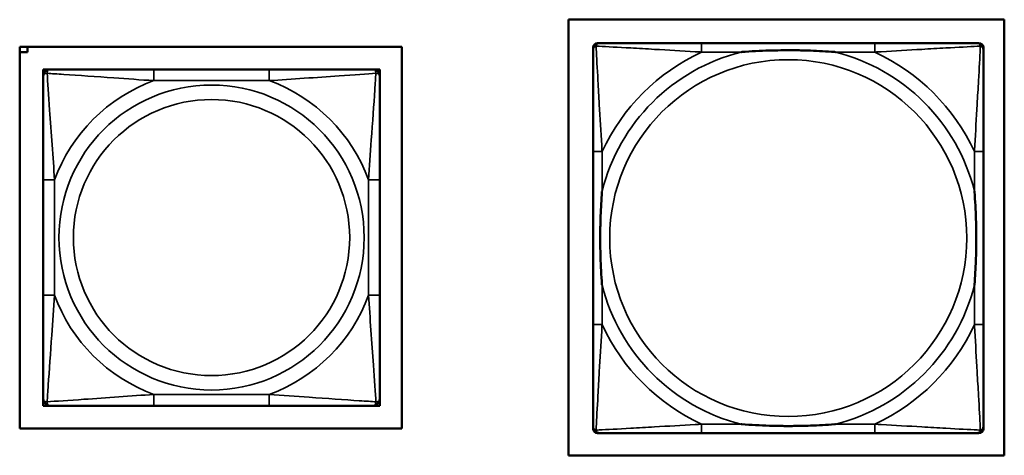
# Model space of a CAD drawing. Header units: inches. Extents: x -32 to 29.2, y -14.4 to 22.6.
# Tile 194 of 256: x -0.445 to 1.283, y -9.958 to -9.193. Entities that reach past the tile are written whole.
import ezdxf

# ---------------------------------------------------------------- set-up
doc = ezdxf.new("R2010")
doc.units = ezdxf.units.IN
doc.header["$MEASUREMENT"] = 0
doc.layers.add('Visible (ANSI)', color=7, linetype='Continuous', lineweight=50)
doc.layers.add('Visible Narrow (ANSI)', color=7, linetype='Continuous', lineweight=35)

msp = doc.modelspace()

# ---------------------------------------------------------------- linework, layer by layer
at = {"layer": 'Visible (ANSI)'}
for p, q in [((0.5175, -9.9583), (0.5175, -9.1932)), ((0.5175, -9.1932), (1.2825, -9.1932)), ((1.2825, -9.1932), (1.2825, -9.9583)), ((-0.4453, -9.9113), (-0.4453, -9.2407)), ((-0.4453, -9.2407), (0.2253, -9.2407)), ((-0.4314, -9.2407), (-0.4314, -9.2501)), ((0.2253, -9.2407), (0.2253, -9.9113)), ((0.5609, -9.9115), (0.5609, -9.2422)), ((0.5687, -9.2343), (0.5727, -9.2343)), ((1.0553, -9.2343), (0.7514, -9.2343)), ((1.2341, -9.2343), (1.238, -9.2343)), ((1.2459, -9.2422), (1.2459, -9.2461)), ((-0.4314, -9.2501), (-0.4453, -9.2501)), ((-0.4039, -9.2806), (-0.3921, -9.2806)), ((-0.4039, -9.2924), (-0.4039, -9.2806)), ((-0.0075, -9.2806), (-0.2098, -9.2806)), ((0.1748, -9.2806), (0.1866, -9.2806)), ((0.1866, -9.2806), (0.1866, -9.2924)), ((0.5609, -9.4249), (0.5609, -9.7288)), ((1.2459, -9.7288), (1.2459, -9.4249)), ((-0.4039, -9.4747), (-0.4039, -9.677)), ((0.1866, -9.677), (0.1866, -9.4747)), ((-0.4039, -9.8711), (-0.4039, -9.8593)), ((0.1866, -9.8593), (0.1866, -9.8711)), ((-0.3921, -9.8711), (-0.4039, -9.8711)), ((-0.2098, -9.8711), (-0.0075, -9.8711)), ((0.1866, -9.8711), (0.1748, -9.8711)), ((0.2253, -9.9113), (-0.4453, -9.9113)), ((1.2459, -9.9075), (1.2459, -9.9115)), ((1.238, -9.9194), (0.5687, -9.9194)), ((0.7514, -9.9194), (1.0553, -9.9194)), ((1.2825, -9.9583), (0.5175, -9.9583))]:
    msp.add_line(p, q, dxfattribs=at)
for centre, radius, start, end in [((0.5727, -9.2461), 0.0118, 90, 180), ((0.5687, -9.2422), 0.00787, 90, 180), ((1.2341, -9.2461), 0.0118, 0, 90), ((1.238, -9.2422), 0.00787, 0, 90), ((-0.3921, -9.2924), 0.0118, 90, 180), ((0.1748, -9.2924), 0.0118, 0, 90), ((-0.3921, -9.8593), 0.0118, 180, 270), ((0.1748, -9.8593), 0.0118, 270, 0), ((0.5727, -9.9075), 0.0118, 180, 270), ((0.5687, -9.9115), 0.00787, 180, 270), ((1.2341, -9.9075), 0.0118, 270, 360), ((1.238, -9.9115), 0.00787, 270, 0)]:
    msp.add_arc(centre, radius, start, end, dxfattribs=at)
for points, knots in [([(0.7514, -9.2343), (0.7478, -9.2343), (0.7443, -9.2343), (0.7407, -9.2343), (0.7075, -9.2343), (0.6737, -9.2343), (0.6429, -9.2343), (0.6159, -9.2343), (0.5904, -9.2343), (0.577, -9.2343), (0.5753, -9.2343), (0.5739, -9.2343), (0.5727, -9.2343)], [0, 0, 0, 0, 0.0272471, 0.0272471, 0.0272471, 0.2790553, 0.2790553, 0.2790553, 0.4988354, 0.4988354, 0.4988354, 0.5252205, 0.5252205, 0.5252205, 0.5252205]), ([(1.2341, -9.2343), (1.2192, -9.2343), (1.1776, -9.2343), (1.1369, -9.2343), (1.1104, -9.2343), (1.0826, -9.2343), (1.0553, -9.2343)], [-0.5252205, -0.5252205, -0.5252205, -0.5252205, -0.20743, -0.20743, -0.20743, 0, 0, 0, 0]), ([(0.5609, -9.2461), (0.5609, -9.261), (0.5609, -9.3026), (0.5609, -9.3433), (0.5609, -9.3698), (0.5609, -9.3977), (0.5609, -9.4249)], [-0.5252205, -0.5252205, -0.5252205, -0.5252205, -0.20743, -0.20743, -0.20743, 0, 0, 0, 0]), ([(0.8206, -9.2501), (0.8211, -9.25), (0.8215, -9.25), (0.838, -9.2488), (0.8541, -9.2479), (0.877, -9.2472), (0.8837, -9.2471), (0.8929, -9.2469), (0.8954, -9.2469), (0.8994, -9.2469), (0.9011, -9.2469), (0.9042, -9.2469), (0.9057, -9.2469), (0.9093, -9.2469), (0.9113, -9.2469), (0.9175, -9.247), (0.9216, -9.247), (0.9314, -9.2472), (0.937, -9.2474), (0.9567, -9.2481), (0.9708, -9.2489), (0.9853, -9.25), (0.9857, -9.25), (0.9861, -9.2501)], [-0.416114, -0.416114, -0.416114, -0.416114, -0.4127691, -0.4127691, -0.2896446, -0.2896446, -0.2388934, -0.2388934, -0.2201881, -0.2201881, -0.2080204, -0.2080204, -0.196499, -0.196499, -0.1809939, -0.1809939, -0.149741, -0.149741, -0.1073162, -0.1073162, 0, 0, 0.0033356, 0.0033356, 0.0033356, 0.0033356]), ([(1.2459, -9.4249), (1.2459, -9.4213), (1.2459, -9.4177), (1.2459, -9.4141), (1.2459, -9.3809), (1.2459, -9.3472), (1.2459, -9.3163), (1.2459, -9.2894), (1.2459, -9.2639), (1.2459, -9.2504), (1.2459, -9.2488), (1.2459, -9.2474), (1.2459, -9.2461)], [0, 0, 0, 0, 0.0272471, 0.0272471, 0.0272471, 0.2790553, 0.2790553, 0.2790553, 0.4988354, 0.4988354, 0.4988354, 0.5252205, 0.5252205, 0.5252205, 0.5252205]), ([(-0.4039, -9.2924), (-0.4039, -9.2981), (-0.4039, -9.3106), (-0.4039, -9.3258), (-0.4039, -9.3492), (-0.4039, -9.3784), (-0.4039, -9.4074), (-0.4039, -9.4296), (-0.4039, -9.4523), (-0.4039, -9.4747)], [-0.7968224, -0.7968224, -0.7968224, -0.7968224, -0.6514613, -0.6514613, -0.6514613, -0.427691, -0.427691, -0.427691, -0.2569517, -0.2569517, -0.2569517, -0.2569517]), ([(-0.2098, -9.2806), (-0.2334, -9.2806), (-0.2574, -9.2806), (-0.2808, -9.2806), (-0.3115, -9.2806), (-0.3423, -9.2806), (-0.3656, -9.2806), (-0.3776, -9.2806), (-0.3872, -9.2806), (-0.3921, -9.2806)], [0.2569537, 0.2569537, 0.2569537, 0.2569537, 0.4371919, 0.4371919, 0.4371919, 0.6739428, 0.6739428, 0.6739428, 0.7963818, 0.7963818, 0.7963818, 0.7963818]), ([(0.1748, -9.2806), (0.1691, -9.2806), (0.1566, -9.2806), (0.1414, -9.2806), (0.118, -9.2806), (0.0888, -9.2806), (0.0598, -9.2806), (0.0376, -9.2806), (0.0149, -9.2806), (-0.0075, -9.2806)], [-0.7968224, -0.7968224, -0.7968224, -0.7968224, -0.6514613, -0.6514613, -0.6514613, -0.427691, -0.427691, -0.427691, -0.2569517, -0.2569517, -0.2569517, -0.2569517]), ([(0.1866, -9.4747), (0.1866, -9.451), (0.1866, -9.427), (0.1866, -9.4037), (0.1866, -9.373), (0.1866, -9.3421), (0.1866, -9.3189), (0.1866, -9.3069), (0.1866, -9.2972), (0.1866, -9.2924)], [0.2569537, 0.2569537, 0.2569537, 0.2569537, 0.4371919, 0.4371919, 0.4371919, 0.6739428, 0.6739428, 0.6739428, 0.7963818, 0.7963818, 0.7963818, 0.7963818]), ([(0.5766, -9.6596), (0.5766, -9.6592), (0.5765, -9.6587), (0.5753, -9.6422), (0.5744, -9.6261), (0.5737, -9.6032), (0.5736, -9.5965), (0.5735, -9.5873), (0.5735, -9.5848), (0.5734, -9.5808), (0.5734, -9.5792), (0.5734, -9.576), (0.5734, -9.5745), (0.5734, -9.5709), (0.5735, -9.5689), (0.5735, -9.5627), (0.5736, -9.5586), (0.5738, -9.5489), (0.5739, -9.5433), (0.5747, -9.5235), (0.5755, -9.5094), (0.5765, -9.495), (0.5766, -9.4945), (0.5766, -9.4941)], [-0.416114, -0.416114, -0.416114, -0.416114, -0.4127691, -0.4127691, -0.2896446, -0.2896446, -0.2388934, -0.2388934, -0.2201881, -0.2201881, -0.2080204, -0.2080204, -0.196499, -0.196499, -0.1809939, -0.1809939, -0.149741, -0.149741, -0.1073162, -0.1073162, 0, 0, 0.0033356, 0.0033356, 0.0033356, 0.0033356]), ([(1.2301, -9.4941), (1.2302, -9.4945), (1.2302, -9.495), (1.2315, -9.5115), (1.2323, -9.5275), (1.233, -9.5505), (1.2332, -9.5572), (1.2333, -9.5664), (1.2333, -9.5688), (1.2333, -9.5729), (1.2333, -9.5745), (1.2333, -9.5777), (1.2333, -9.5792), (1.2333, -9.5827), (1.2333, -9.5848), (1.2332, -9.591), (1.2332, -9.5951), (1.233, -9.6048), (1.2328, -9.6104), (1.2321, -9.6302), (1.2313, -9.6442), (1.2302, -9.6587), (1.2302, -9.6592), (1.2301, -9.6596)], [-0.416114, -0.416114, -0.416114, -0.416114, -0.4127691, -0.4127691, -0.2896446, -0.2896446, -0.2388934, -0.2388934, -0.2201881, -0.2201881, -0.2080204, -0.2080204, -0.196499, -0.196499, -0.1809939, -0.1809939, -0.149741, -0.149741, -0.1073162, -0.1073162, 0, 0, 0.0033356, 0.0033356, 0.0033356, 0.0033356]), ([(-0.4039, -9.677), (-0.4039, -9.7007), (-0.4039, -9.7246), (-0.4039, -9.748), (-0.4039, -9.7787), (-0.4039, -9.8096), (-0.4039, -9.8328), (-0.4039, -9.8448), (-0.4039, -9.8545), (-0.4039, -9.8593)], [0.2569537, 0.2569537, 0.2569537, 0.2569537, 0.4371919, 0.4371919, 0.4371919, 0.6739428, 0.6739428, 0.6739428, 0.7963818, 0.7963818, 0.7963818, 0.7963818]), ([(0.1866, -9.8593), (0.1866, -9.8536), (0.1866, -9.8411), (0.1866, -9.8259), (0.1866, -9.8024), (0.1866, -9.7733), (0.1866, -9.7442), (0.1866, -9.7221), (0.1866, -9.6994), (0.1866, -9.677)], [-0.7968224, -0.7968224, -0.7968224, -0.7968224, -0.6514613, -0.6514613, -0.6514613, -0.427691, -0.427691, -0.427691, -0.2569517, -0.2569517, -0.2569517, -0.2569517]), ([(0.5609, -9.7288), (0.5609, -9.756), (0.5609, -9.7839), (0.5609, -9.8104), (0.5609, -9.8511), (0.5609, -9.8927), (0.5609, -9.9075)], [3.9382945, 3.9382945, 3.9382945, 3.9382945, 4.1457245, 4.1457245, 4.1457245, 4.463515, 4.463515, 4.463515, 4.463515]), ([(1.2459, -9.9075), (1.2459, -9.8927), (1.2459, -9.8511), (1.2459, -9.8104), (1.2459, -9.7839), (1.2459, -9.756), (1.2459, -9.7288)], [-0.5252205, -0.5252205, -0.5252205, -0.5252205, -0.20743, -0.20743, -0.20743, 0, 0, 0, 0]), ([(-0.3921, -9.8711), (-0.3864, -9.8711), (-0.3739, -9.8711), (-0.3587, -9.8711), (-0.3352, -9.8711), (-0.3061, -9.8711), (-0.277, -9.8711), (-0.2548, -9.8711), (-0.2322, -9.8711), (-0.2098, -9.8711)], [-0.7968224, -0.7968224, -0.7968224, -0.7968224, -0.6514613, -0.6514613, -0.6514613, -0.427691, -0.427691, -0.427691, -0.2569517, -0.2569517, -0.2569517, -0.2569517]), ([(-0.0075, -9.8711), (0.0162, -9.8711), (0.0402, -9.8711), (0.0635, -9.8711), (0.0942, -9.8711), (0.1251, -9.8711), (0.1483, -9.8711), (0.1604, -9.8711), (0.17, -9.8711), (0.1748, -9.8711)], [0.2569537, 0.2569537, 0.2569537, 0.2569537, 0.4371919, 0.4371919, 0.4371919, 0.6739428, 0.6739428, 0.6739428, 0.7963818, 0.7963818, 0.7963818, 0.7963818]), ([(0.9861, -9.9036), (0.9857, -9.9036), (0.9853, -9.9037), (0.9708, -9.9048), (0.9567, -9.9056), (0.937, -9.9063), (0.9314, -9.9064), (0.9216, -9.9066), (0.9175, -9.9067), (0.9113, -9.9068), (0.9093, -9.9068), (0.9057, -9.9068), (0.9042, -9.9068), (0.9011, -9.9068), (0.8994, -9.9068), (0.8954, -9.9068), (0.8929, -9.9067), (0.8837, -9.9066), (0.877, -9.9065), (0.8541, -9.9058), (0.838, -9.9049), (0.8215, -9.9037), (0.8211, -9.9036), (0.8206, -9.9036)], [-0.4149464, -0.4149464, -0.4149464, -0.4149464, -0.41162, -0.41162, -0.3046026, -0.3046026, -0.2622958, -0.2622958, -0.23113, -0.23113, -0.215668, -0.215668, -0.2041787, -0.2041787, -0.1920448, -0.1920448, -0.1733916, -0.1733916, -0.1227817, -0.1227817, 0, 0, 0.0033356, 0.0033356, 0.0033356, 0.0033356]), ([(0.5727, -9.9194), (0.5876, -9.9194), (0.6292, -9.9194), (0.6698, -9.9194), (0.6963, -9.9194), (0.7242, -9.9194), (0.7514, -9.9194)], [-0.5252205, -0.5252205, -0.5252205, -0.5252205, -0.20743, -0.20743, -0.20743, 0, 0, 0, 0]), ([(1.0553, -9.9194), (1.0826, -9.9194), (1.1104, -9.9194), (1.1369, -9.9194), (1.1776, -9.9194), (1.2192, -9.9194), (1.2341, -9.9194)], [3.9382945, 3.9382945, 3.9382945, 3.9382945, 4.1457245, 4.1457245, 4.1457245, 4.463515, 4.463515, 4.463515, 4.463515])]:
    msp.add_open_spline(points, degree=3, knots=knots, dxfattribs=at)
at = {"layer": 'Visible Narrow (ANSI)'}
for p, q in [((0.7514, -9.2343), (0.7514, -9.2501)), ((1.0553, -9.2343), (1.0553, -9.2501)), ((0.7514, -9.2501), (0.8206, -9.2501)), ((0.9861, -9.2501), (1.0553, -9.2501)), ((-0.2098, -9.2806), (-0.2098, -9.3003)), ((-0.0075, -9.2806), (-0.0075, -9.3003)), ((-0.2098, -9.3003), (-0.0075, -9.3003)), ((0.5766, -9.4249), (0.5609, -9.4249)), ((0.5766, -9.4941), (0.5766, -9.4249)), ((1.2459, -9.4249), (1.2301, -9.4249)), ((1.2301, -9.4249), (1.2301, -9.4941)), ((-0.4039, -9.4747), (-0.3842, -9.4747)), ((-0.3842, -9.677), (-0.3842, -9.4747)), ((0.167, -9.4747), (0.167, -9.677)), ((0.1866, -9.4747), (0.167, -9.4747)), ((0.5766, -9.7288), (0.5766, -9.6596)), ((1.2301, -9.6596), (1.2301, -9.7288)), ((-0.4039, -9.677), (-0.3842, -9.677)), ((0.1866, -9.677), (0.167, -9.677)), ((0.5766, -9.7288), (0.5609, -9.7288)), ((1.2459, -9.7288), (1.2301, -9.7288)), ((-0.0075, -9.8514), (-0.2098, -9.8514)), ((-0.2098, -9.8711), (-0.2098, -9.8514)), ((-0.0075, -9.8711), (-0.0075, -9.8514)), ((0.7514, -9.9036), (0.7514, -9.9194)), ((0.8206, -9.9036), (0.7514, -9.9036)), ((1.0553, -9.9036), (0.9861, -9.9036)), ((1.0553, -9.9036), (1.0553, -9.9194))]:
    msp.add_line(p, q, dxfattribs=at)
for centre, radius in [((0.9034, -9.5768), 0.3133), ((-0.1086, -9.5758), 0.2678), ((-0.1086, -9.5758), 0.2424)]:
    msp.add_circle(centre, radius, dxfattribs=at)
for centre, radius, start, end in [((0.9034, -9.5768), 0.3371, 104.2103, 165.7897), ((0.9034, -9.5768), 0.3604, 114.9407, 155.0593), ((0.9034, -9.5768), 0.3371, 14.2103, 75.7897), ((0.9034, -9.5768), 0.3604, 24.9407, 65.0593), ((-0.1086, -9.5758), 0.2936, 110.1547, 159.8453), ((-0.1086, -9.5758), 0.2936, 20.1547, 69.8453), ((0.9034, -9.5768), 0.3371, 194.2103, 255.7897), ((0.9034, -9.5768), 0.3371, 284.2103, 345.7897), ((-0.1086, -9.5758), 0.2936, 200.1547, 249.8453), ((-0.1086, -9.5758), 0.2936, 290.1547, 339.8453), ((0.9034, -9.5768), 0.3604, 204.9407, 245.0593), ((0.9034, -9.5768), 0.3604, 294.9407, 335.0593)]:
    msp.add_arc(centre, radius, start, end, dxfattribs=at)
for points, knots in [([(0.5609, -9.2461), (0.5609, -9.2455), (0.5609, -9.245), (0.5612, -9.244), (0.5613, -9.2435), (0.5617, -9.2429), (0.5618, -9.2426), (0.5621, -9.2423), (0.5622, -9.2421), (0.5625, -9.2417), (0.5628, -9.2415), (0.5635, -9.2409), (0.564, -9.2405), (0.565, -9.24), (0.5656, -9.2398), (0.5661, -9.2396)], [-0.02627331, -0.02627331, -0.02627331, -0.02627331, -0.02158775, -0.02158775, -0.01736415, -0.01736415, -0.0147244, -0.0147244, -0.01307456, -0.01307456, -0.00977487, -0.00977487, -0.00449537, -0.00449537, 0.00012419, 0.00012419, 0.00012419, 0.00012419]), ([(0.5661, -9.2396), (0.5663, -9.239), (0.5665, -9.2385), (0.5671, -9.2374), (0.5674, -9.2369), (0.568, -9.2362), (0.5683, -9.236), (0.5687, -9.2356), (0.5688, -9.2355), (0.5692, -9.2353), (0.5694, -9.2351), (0.5701, -9.2348), (0.5705, -9.2346), (0.5715, -9.2344), (0.5721, -9.2343), (0.5727, -9.2343)], [-0.00012419, -0.00012419, -0.00012419, -0.00012419, 0.00449537, 0.00449537, 0.00977487, 0.00977487, 0.01307456, 0.01307456, 0.0147244, 0.0147244, 0.01736415, 0.01736415, 0.02158775, 0.02158775, 0.02627331, 0.02627331, 0.02627331, 0.02627331]), ([(0.5766, -9.4249), (0.5764, -9.4211), (0.5762, -9.4174), (0.5747, -9.39), (0.5732, -9.3658), (0.571, -9.328), (0.5702, -9.3139), (0.5682, -9.2787), (0.5671, -9.2586), (0.5663, -9.2431), (0.5662, -9.2413), (0.5661, -9.2396)], [0, 0, 0, 0, 0.0278591, 0.0278591, 0.201273, 0.201273, 0.3066357, 0.3066357, 0.475216, 0.475216, 0.5007189, 0.5007189, 0.5007189, 0.5007189]), ([(0.5661, -9.2396), (0.5678, -9.2397), (0.5697, -9.2398), (0.5851, -9.2406), (0.6052, -9.2417), (0.6405, -9.2437), (0.6545, -9.2445), (0.6924, -9.2467), (0.7165, -9.2481), (0.7439, -9.2497), (0.7477, -9.2499), (0.7514, -9.2501)], [-0.5007189, -0.5007189, -0.5007189, -0.5007189, -0.475216, -0.475216, -0.3066357, -0.3066357, -0.201273, -0.201273, -0.0278591, -0.0278591, 0, 0, 0, 0]), ([(1.0553, -9.2501), (1.0591, -9.2499), (1.0629, -9.2497), (1.0902, -9.2481), (1.1144, -9.2467), (1.1522, -9.2445), (1.1663, -9.2437), (1.2015, -9.2417), (1.2216, -9.2406), (1.2371, -9.2398), (1.2389, -9.2397), (1.2406, -9.2396)], [0, 0, 0, 0, 0.0278591, 0.0278591, 0.201273, 0.201273, 0.3066357, 0.3066357, 0.475216, 0.475216, 0.5007189, 0.5007189, 0.5007189, 0.5007189]), ([(1.2406, -9.2396), (1.2405, -9.2413), (1.2404, -9.2431), (1.2396, -9.2586), (1.2385, -9.2787), (1.2365, -9.3139), (1.2357, -9.328), (1.2335, -9.3658), (1.2321, -9.39), (1.2306, -9.4174), (1.2303, -9.4211), (1.2301, -9.4249)], [-0.5007189, -0.5007189, -0.5007189, -0.5007189, -0.475216, -0.475216, -0.3066357, -0.3066357, -0.201273, -0.201273, -0.0278591, -0.0278591, 0, 0, 0, 0]), ([(1.2341, -9.2343), (1.2347, -9.2343), (1.2353, -9.2344), (1.2362, -9.2346), (1.2367, -9.2348), (1.2373, -9.2351), (1.2376, -9.2353), (1.2379, -9.2355), (1.2381, -9.2356), (1.2385, -9.236), (1.2387, -9.2362), (1.2394, -9.2369), (1.2397, -9.2374), (1.2402, -9.2385), (1.2404, -9.239), (1.2406, -9.2396)], [-0.02627331, -0.02627331, -0.02627331, -0.02627331, -0.02158775, -0.02158775, -0.01736415, -0.01736415, -0.0147244, -0.0147244, -0.01307456, -0.01307456, -0.00977487, -0.00977487, -0.00449537, -0.00449537, 0.00012419, 0.00012419, 0.00012419, 0.00012419]), ([(1.2406, -9.2396), (1.2412, -9.2398), (1.2417, -9.24), (1.2428, -9.2405), (1.2433, -9.2409), (1.244, -9.2415), (1.2442, -9.2417), (1.2446, -9.2421), (1.2447, -9.2423), (1.2449, -9.2426), (1.2451, -9.2429), (1.2454, -9.2435), (1.2456, -9.244), (1.2458, -9.245), (1.2459, -9.2455), (1.2459, -9.2461)], [-0.00012419, -0.00012419, -0.00012419, -0.00012419, 0.00449537, 0.00449537, 0.00977487, 0.00977487, 0.01307456, 0.01307456, 0.0147244, 0.0147244, 0.01736415, 0.01736415, 0.02158775, 0.02158775, 0.02627331, 0.02627331, 0.02627331, 0.02627331]), ([(-0.4039, -9.2924), (-0.4039, -9.2918), (-0.4038, -9.2913), (-0.4036, -9.2905), (-0.4034, -9.2901), (-0.403, -9.2895), (-0.4028, -9.2893), (-0.4025, -9.289), (-0.4024, -9.2889), (-0.402, -9.2885), (-0.4017, -9.2883), (-0.4008, -9.2879), (-0.4001, -9.2877), (-0.3986, -9.2875), (-0.3979, -9.2874), (-0.397, -9.2874)], [-0.0532704, -0.0532704, -0.0532704, -0.0532704, -0.04377373, -0.04377373, -0.03521335, -0.03521335, -0.02986312, -0.02986312, -0.02651922, -0.02651922, -0.01983142, -0.01983142, -0.00913095, -0.00913095, 0.00023197, 0.00023197, 0.00023197, 0.00023197]), ([(-0.397, -9.2874), (-0.3971, -9.2866), (-0.397, -9.2858), (-0.3968, -9.2844), (-0.3966, -9.2837), (-0.3961, -9.2828), (-0.3959, -9.2825), (-0.3956, -9.2821), (-0.3955, -9.2819), (-0.3952, -9.2816), (-0.395, -9.2815), (-0.3944, -9.2811), (-0.394, -9.2809), (-0.3931, -9.2806), (-0.3926, -9.2806), (-0.3921, -9.2806)], [-0.00023197, -0.00023197, -0.00023197, -0.00023197, 0.00913095, 0.00913095, 0.01983142, 0.01983142, 0.02651922, 0.02651922, 0.02986312, 0.02986312, 0.03521335, 0.03521335, 0.04377373, 0.04377373, 0.0532704, 0.0532704, 0.0532704, 0.0532704]), ([(-0.397, -9.2874), (-0.3894, -9.2879), (-0.3794, -9.2886), (-0.3423, -9.291), (-0.3106, -9.2933), (-0.2564, -9.2972), (-0.2331, -9.2988), (-0.2098, -9.3003)], [-0.7478145, -0.7478145, -0.7478145, -0.7478145, -0.6493253, -0.6493253, -0.427691, -0.427691, -0.2569537, -0.2569537, -0.2569537, -0.2569537]), ([(-0.3842, -9.4747), (-0.3866, -9.4342), (-0.3899, -9.3919), (-0.3945, -9.3262), (-0.3961, -9.3018), (-0.397, -9.2874)], [0.2569517, 0.2569517, 0.2569517, 0.2569517, 0.5559983, 0.5559983, 0.7482818, 0.7482818, 0.7482818, 0.7482818]), ([(-0.0075, -9.3003), (0.033, -9.2979), (0.0754, -9.2946), (0.141, -9.2899), (0.1654, -9.2883), (0.1798, -9.2874)], [0.2569517, 0.2569517, 0.2569517, 0.2569517, 0.5559983, 0.5559983, 0.7482818, 0.7482818, 0.7482818, 0.7482818]), ([(0.1798, -9.2874), (0.1793, -9.2951), (0.1787, -9.3051), (0.1762, -9.3421), (0.1739, -9.3738), (0.17, -9.4281), (0.1684, -9.4513), (0.167, -9.4747)], [-0.7478145, -0.7478145, -0.7478145, -0.7478145, -0.6493253, -0.6493253, -0.427691, -0.427691, -0.2569537, -0.2569537, -0.2569537, -0.2569537]), ([(0.1748, -9.2806), (0.1754, -9.2806), (0.1759, -9.2806), (0.1768, -9.2809), (0.1771, -9.2811), (0.1777, -9.2815), (0.1779, -9.2816), (0.1783, -9.2819), (0.1784, -9.2821), (0.1787, -9.2825), (0.1789, -9.2828), (0.1793, -9.2837), (0.1795, -9.2844), (0.1798, -9.2858), (0.1798, -9.2866), (0.1798, -9.2874)], [-0.0532704, -0.0532704, -0.0532704, -0.0532704, -0.04377373, -0.04377373, -0.03521335, -0.03521335, -0.02986312, -0.02986312, -0.02651922, -0.02651922, -0.01983142, -0.01983142, -0.00913095, -0.00913095, 0.00023197, 0.00023197, 0.00023197, 0.00023197]), ([(0.1798, -9.2874), (0.1806, -9.2874), (0.1814, -9.2875), (0.1828, -9.2877), (0.1835, -9.2879), (0.1844, -9.2883), (0.1847, -9.2885), (0.1852, -9.2889), (0.1853, -9.289), (0.1856, -9.2893), (0.1858, -9.2895), (0.1861, -9.2901), (0.1863, -9.2905), (0.1866, -9.2913), (0.1866, -9.2918), (0.1866, -9.2924)], [-0.00023197, -0.00023197, -0.00023197, -0.00023197, 0.00913095, 0.00913095, 0.01983142, 0.01983142, 0.02651922, 0.02651922, 0.02986312, 0.02986312, 0.03521335, 0.03521335, 0.04377373, 0.04377373, 0.0532704, 0.0532704, 0.0532704, 0.0532704]), ([(-0.397, -9.8643), (-0.3966, -9.8566), (-0.3959, -9.8466), (-0.3934, -9.8096), (-0.3912, -9.7778), (-0.3873, -9.7236), (-0.3856, -9.7004), (-0.3842, -9.677)], [-0.7478145, -0.7478145, -0.7478145, -0.7478145, -0.6493253, -0.6493253, -0.427691, -0.427691, -0.2569537, -0.2569537, -0.2569537, -0.2569537]), ([(0.167, -9.677), (0.1694, -9.7175), (0.1727, -9.7598), (0.1773, -9.8255), (0.1789, -9.8499), (0.1798, -9.8643)], [0.2569517, 0.2569517, 0.2569517, 0.2569517, 0.5559983, 0.5559983, 0.7482818, 0.7482818, 0.7482818, 0.7482818]), ([(0.5661, -9.9141), (0.5662, -9.9124), (0.5663, -9.9105), (0.5671, -9.8951), (0.5682, -9.875), (0.5702, -9.8398), (0.571, -9.8257), (0.5732, -9.7879), (0.5747, -9.7637), (0.5762, -9.7363), (0.5764, -9.7326), (0.5766, -9.7288)], [-4.4390134, -4.4390134, -4.4390134, -4.4390134, -4.4135105, -4.4135105, -4.2449302, -4.2449302, -4.1395675, -4.1395675, -3.9661536, -3.9661536, -3.9382945, -3.9382945, -3.9382945, -3.9382945]), ([(1.2301, -9.7288), (1.2303, -9.7326), (1.2306, -9.7363), (1.2321, -9.7637), (1.2335, -9.7879), (1.2357, -9.8257), (1.2365, -9.8398), (1.2385, -9.875), (1.2396, -9.8951), (1.2404, -9.9105), (1.2405, -9.9124), (1.2406, -9.9141)], [0, 0, 0, 0, 0.0278591, 0.0278591, 0.201273, 0.201273, 0.3066357, 0.3066357, 0.475216, 0.475216, 0.5007189, 0.5007189, 0.5007189, 0.5007189]), ([(-0.397, -9.8643), (-0.3979, -9.8643), (-0.3986, -9.8642), (-0.4001, -9.864), (-0.4008, -9.8638), (-0.4017, -9.8634), (-0.402, -9.8632), (-0.4024, -9.8628), (-0.4025, -9.8627), (-0.4028, -9.8624), (-0.403, -9.8622), (-0.4034, -9.8616), (-0.4036, -9.8612), (-0.4038, -9.8603), (-0.4039, -9.8598), (-0.4039, -9.8593)], [-0.00023197, -0.00023197, -0.00023197, -0.00023197, 0.00913095, 0.00913095, 0.01983142, 0.01983142, 0.02651922, 0.02651922, 0.02986312, 0.02986312, 0.03521335, 0.03521335, 0.04377373, 0.04377373, 0.0532704, 0.0532704, 0.0532704, 0.0532704]), ([(-0.3921, -9.8711), (-0.3926, -9.8711), (-0.3931, -9.8711), (-0.394, -9.8708), (-0.3944, -9.8706), (-0.395, -9.8702), (-0.3952, -9.8701), (-0.3955, -9.8698), (-0.3956, -9.8696), (-0.3959, -9.8692), (-0.3961, -9.8689), (-0.3966, -9.868), (-0.3968, -9.8673), (-0.397, -9.8659), (-0.3971, -9.8651), (-0.397, -9.8643)], [-0.0532704, -0.0532704, -0.0532704, -0.0532704, -0.04377373, -0.04377373, -0.03521335, -0.03521335, -0.02986312, -0.02986312, -0.02651922, -0.02651922, -0.01983142, -0.01983142, -0.00913095, -0.00913095, 0.00023197, 0.00023197, 0.00023197, 0.00023197]), ([(-0.2098, -9.8514), (-0.2502, -9.8538), (-0.2926, -9.8571), (-0.3583, -9.8617), (-0.3827, -9.8633), (-0.397, -9.8643)], [0.2569517, 0.2569517, 0.2569517, 0.2569517, 0.5559983, 0.5559983, 0.7482818, 0.7482818, 0.7482818, 0.7482818]), ([(0.1798, -9.8643), (0.1721, -9.8638), (0.1621, -9.8631), (0.1251, -9.8607), (0.0934, -9.8584), (0.0391, -9.8545), (0.0159, -9.8528), (-0.0075, -9.8514)], [-0.7478145, -0.7478145, -0.7478145, -0.7478145, -0.6493253, -0.6493253, -0.427691, -0.427691, -0.2569537, -0.2569537, -0.2569537, -0.2569537]), ([(0.1798, -9.8643), (0.1798, -9.8651), (0.1798, -9.8659), (0.1795, -9.8673), (0.1793, -9.868), (0.1789, -9.8689), (0.1787, -9.8692), (0.1784, -9.8696), (0.1783, -9.8698), (0.1779, -9.8701), (0.1777, -9.8702), (0.1771, -9.8706), (0.1768, -9.8708), (0.1759, -9.8711), (0.1754, -9.8711), (0.1748, -9.8711)], [-0.00023197, -0.00023197, -0.00023197, -0.00023197, 0.00913095, 0.00913095, 0.01983142, 0.01983142, 0.02651922, 0.02651922, 0.02986312, 0.02986312, 0.03521335, 0.03521335, 0.04377373, 0.04377373, 0.0532704, 0.0532704, 0.0532704, 0.0532704]), ([(0.1866, -9.8593), (0.1866, -9.8598), (0.1866, -9.8603), (0.1863, -9.8612), (0.1861, -9.8616), (0.1858, -9.8622), (0.1856, -9.8624), (0.1853, -9.8627), (0.1852, -9.8628), (0.1847, -9.8632), (0.1844, -9.8634), (0.1835, -9.8638), (0.1828, -9.864), (0.1814, -9.8642), (0.1806, -9.8643), (0.1798, -9.8643)], [-0.0532704, -0.0532704, -0.0532704, -0.0532704, -0.04377373, -0.04377373, -0.03521335, -0.03521335, -0.02986312, -0.02986312, -0.02651922, -0.02651922, -0.01983142, -0.01983142, -0.00913095, -0.00913095, 0.00023197, 0.00023197, 0.00023197, 0.00023197]), ([(0.5661, -9.9141), (0.5656, -9.9139), (0.565, -9.9137), (0.564, -9.9131), (0.5635, -9.9128), (0.5628, -9.9122), (0.5625, -9.912), (0.5622, -9.9115), (0.5621, -9.9114), (0.5618, -9.911), (0.5617, -9.9108), (0.5613, -9.9101), (0.5612, -9.9097), (0.5609, -9.9087), (0.5609, -9.9082), (0.5609, -9.9075)], [-0.00012419, -0.00012419, -0.00012419, -0.00012419, 0.00449537, 0.00449537, 0.00977487, 0.00977487, 0.01307456, 0.01307456, 0.0147244, 0.0147244, 0.01736415, 0.01736415, 0.02158775, 0.02158775, 0.02627331, 0.02627331, 0.02627331, 0.02627331]), ([(0.7514, -9.9036), (0.7477, -9.9038), (0.7439, -9.904), (0.7165, -9.9055), (0.6924, -9.907), (0.6545, -9.9092), (0.6405, -9.91), (0.6052, -9.912), (0.5851, -9.9131), (0.5697, -9.9139), (0.5678, -9.914), (0.5661, -9.9141)], [0, 0, 0, 0, 0.0278591, 0.0278591, 0.201273, 0.201273, 0.3066357, 0.3066357, 0.475216, 0.475216, 0.5007189, 0.5007189, 0.5007189, 0.5007189]), ([(0.5727, -9.9194), (0.5721, -9.9194), (0.5715, -9.9193), (0.5705, -9.919), (0.5701, -9.9189), (0.5694, -9.9185), (0.5692, -9.9184), (0.5688, -9.9181), (0.5687, -9.918), (0.5683, -9.9177), (0.568, -9.9175), (0.5674, -9.9167), (0.5671, -9.9162), (0.5665, -9.9152), (0.5663, -9.9147), (0.5661, -9.9141)], [-0.02627331, -0.02627331, -0.02627331, -0.02627331, -0.02158775, -0.02158775, -0.01736415, -0.01736415, -0.0147244, -0.0147244, -0.01307456, -0.01307456, -0.00977487, -0.00977487, -0.00449537, -0.00449537, 0.00012419, 0.00012419, 0.00012419, 0.00012419]), ([(1.2406, -9.9141), (1.2389, -9.914), (1.2371, -9.9139), (1.2216, -9.9131), (1.2015, -9.912), (1.1663, -9.91), (1.1522, -9.9092), (1.1144, -9.907), (1.0902, -9.9055), (1.0629, -9.904), (1.0591, -9.9038), (1.0553, -9.9036)], [-4.4390134, -4.4390134, -4.4390134, -4.4390134, -4.4135105, -4.4135105, -4.2449302, -4.2449302, -4.1395675, -4.1395675, -3.9661536, -3.9661536, -3.9382945, -3.9382945, -3.9382945, -3.9382945]), ([(1.2406, -9.9141), (1.2404, -9.9147), (1.2402, -9.9152), (1.2397, -9.9162), (1.2394, -9.9167), (1.2387, -9.9175), (1.2385, -9.9177), (1.2381, -9.918), (1.2379, -9.9181), (1.2376, -9.9184), (1.2373, -9.9185), (1.2367, -9.9189), (1.2362, -9.919), (1.2353, -9.9193), (1.2347, -9.9194), (1.2341, -9.9194)], [-0.00012419, -0.00012419, -0.00012419, -0.00012419, 0.00449537, 0.00449537, 0.00977487, 0.00977487, 0.01307456, 0.01307456, 0.0147244, 0.0147244, 0.01736415, 0.01736415, 0.02158775, 0.02158775, 0.02627331, 0.02627331, 0.02627331, 0.02627331]), ([(1.2459, -9.9075), (1.2459, -9.9082), (1.2458, -9.9087), (1.2456, -9.9097), (1.2454, -9.9101), (1.2451, -9.9108), (1.2449, -9.911), (1.2447, -9.9114), (1.2446, -9.9115), (1.2442, -9.912), (1.244, -9.9122), (1.2433, -9.9128), (1.2428, -9.9131), (1.2417, -9.9137), (1.2412, -9.9139), (1.2406, -9.9141)], [-0.02627331, -0.02627331, -0.02627331, -0.02627331, -0.02158775, -0.02158775, -0.01736415, -0.01736415, -0.0147244, -0.0147244, -0.01307456, -0.01307456, -0.00977487, -0.00977487, -0.00449537, -0.00449537, 0.00012419, 0.00012419, 0.00012419, 0.00012419])]:
    msp.add_open_spline(points, degree=3, knots=knots, dxfattribs=at)

doc.saveas('drawing.dxf')
